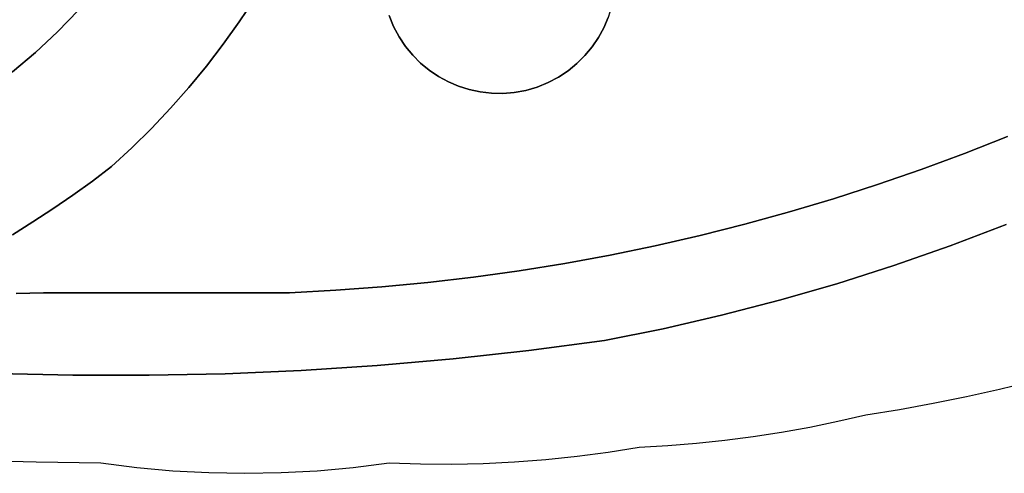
# Model space of a CAD drawing. Header units: inches. Extents: x 37.5 to 70.3, y 17.4 to 61.6.
# Tile 22 of 89: x 58.4 to 62.4, y 17.4 to 19.2. Entities that reach past the tile are written whole.
import ezdxf

# ---------------------------------------------------------------- set-up
doc = ezdxf.new("R2010")
doc.units = ezdxf.units.IN
doc.layers.add('SURFACES_FOR_SKETCHUP', color=7, linetype='Continuous')

msp = doc.modelspace()

# ---------------------------------------------------------------- linework, layer by layer
at = {"layer": 'SURFACES_FOR_SKETCHUP'}
for points, invisible_edges in [([(61.8282, 19.8514), (60.7984, 19.2988), (61.6805, 18.485)], 11), ([(61.6805, 18.485), (61.8568, 18.5418), (61.8282, 19.8514)], 10), ([(61.944, 19.8053), (61.8282, 19.8514), (61.8568, 18.5418)], 10), ([(61.8568, 18.5418), (62.0319, 18.6024), (61.944, 19.8053)], 10), ([(62.0618, 19.7645), (61.944, 19.8053), (62.0319, 18.6024)], 10), ([(62.0319, 18.6024), (62.2058, 18.6669), (62.0618, 19.7645)], 10), ([(62.1813, 19.729), (62.0618, 19.7645), (62.2058, 18.6669)], 10), ([(62.2058, 18.6669), (62.3784, 18.7352), (62.1813, 19.729)], 10), ([(62.3023, 19.699), (62.1813, 19.729), (62.3784, 18.7352)], 10), ([(62.4247, 19.6744), (62.3023, 19.699), (62.3784, 18.7352)], 10), ([(59.8969, 19.2207), (60.1345, 18.9539), (59.9175, 19.5773)], 11), ([(60.7785, 19.5274), (59.9175, 19.5773), (60.4911, 18.9332)], 11), ([(60.4911, 18.9332), (59.9175, 19.5773), (60.1345, 18.9539)], 11), ([(58.8736, 19.5289), (58.8038, 19.4289), (59.2953, 19.1949)], 10), ([(59.2953, 19.1949), (59.3567, 19.2875), (58.8736, 19.5289)], 10), ([(60.4911, 18.9332), (60.7579, 19.1708), (60.7785, 19.5274)], 11), ([(60.7579, 19.1708), (60.7754, 19.212), (60.7785, 19.5274)], 10), ([(58.5654, 19.1546), (58.6495, 19.2416), (57.8757, 19.4289)], 10), ([(57.8757, 19.4289), (57.8793, 19.3827), (58.5654, 19.1546)], 10), ([(58.8038, 19.4289), (58.729, 19.3331), (59.1634, 19.0166)], 10), ([(59.2309, 19.1046), (59.2953, 19.1949), (58.8038, 19.4289)], 10), ([(59.1634, 19.0166), (59.2309, 19.1046), (58.8038, 19.4289)], 10), ([(57.8793, 19.3827), (57.8782, 19.3369), (58.477, 19.0723)], 10), ([(58.477, 19.0723), (58.5654, 19.1546), (57.8793, 19.3827)], 10), ([(58.3844, 18.9948), (58.477, 19.0723), (57.8782, 19.3369)], 10), ([(58.729, 19.3331), (58.6495, 19.2416), (59.0929, 18.9309)], 10), ([(59.0929, 18.9309), (59.1634, 19.0166), (58.729, 19.3331)], 10), ([(59.2953, 19.1949), (59.9148, 19.1764), (59.3567, 19.2875)], 3), ([(59.8969, 19.2207), (59.3567, 19.2875), (59.9148, 19.1764)], 3), ([(60.7984, 19.2988), (60.789, 19.2548), (61.6805, 18.485)], 10), ([(60.7754, 19.212), (61.5031, 18.432), (60.789, 19.2548)], 3), ([(61.5031, 18.432), (61.6805, 18.485), (60.789, 19.2548)], 10), ([(58.6495, 19.2416), (58.5654, 19.1546), (59.0196, 18.8478)], 10), ([(59.0196, 18.8478), (59.0929, 18.9309), (58.6495, 19.2416)], 10), ([(59.8969, 19.2207), (59.9148, 19.1764), (60.0951, 18.9753)], 10), ([(60.1345, 18.9539), (59.8969, 19.2207), (60.0951, 18.9753)], 3), ([(60.7579, 19.1708), (61.5031, 18.432), (60.7754, 19.212)], 3), ([(59.2309, 19.1046), (59.9367, 19.135), (59.2953, 19.1949)], 3), ([(59.9148, 19.1764), (59.2953, 19.1949), (59.9367, 19.135)], 3), ([(60.0579, 19.0004), (59.9148, 19.1764), (60.0232, 19.0291)], 3), ([(60.0951, 18.9753), (59.9148, 19.1764), (60.0579, 19.0004)], 3), ([(59.9148, 19.1764), (59.9367, 19.135), (60.0232, 19.0291)], 10), ([(60.7579, 19.1708), (60.4911, 18.9332), (60.7365, 19.1315)], 3), ([(60.7365, 19.1315), (61.3246, 18.3829), (60.7579, 19.1708)], 3), ([(61.3246, 18.3829), (61.5031, 18.432), (60.7579, 19.1708)], 10), ([(58.5654, 19.1546), (58.477, 19.0723), (58.8644, 18.6892)], 10), ([(58.8644, 18.6892), (58.9434, 18.7672), (58.5654, 19.1546)], 10), ([(58.9434, 18.7672), (59.0196, 18.8478), (58.5654, 19.1546)], 10), ([(59.9367, 19.135), (59.2309, 19.1046), (59.9623, 19.0965)], 3), ([(59.9912, 19.0611), (60.0232, 19.0291), (59.9367, 19.135)], 10), ([(59.9367, 19.135), (59.9623, 19.0965), (59.9912, 19.0611)], 8), ([(60.4911, 18.9332), (60.5354, 18.9512), (60.7365, 19.1315)], 10), ([(60.7365, 19.1315), (60.5354, 18.9512), (60.7114, 19.0943)], 3), ([(60.7114, 19.0943), (61.3246, 18.3829), (60.7365, 19.1315)], 3), ([(59.1634, 19.0166), (59.9912, 19.0611), (59.2309, 19.1046)], 3), ([(59.9623, 19.0965), (59.2309, 19.1046), (59.9912, 19.0611)], 3), ([(60.7114, 19.0943), (60.5354, 18.9512), (60.6827, 19.0595)], 3), ([(60.6827, 19.0595), (61.1452, 18.3377), (60.7114, 19.0943)], 3), ([(61.1452, 18.3377), (61.3246, 18.3829), (60.7114, 19.0943)], 10), ([(58.477, 19.0723), (58.3844, 18.9948), (58.7827, 18.6139)], 10), ([(58.7827, 18.6139), (58.8644, 18.6892), (58.477, 19.0723)], 10), ([(59.9912, 19.0611), (59.1634, 19.0166), (59.6822, 18.1173)], 11), ([(59.9912, 19.0611), (59.6822, 18.1173), (60.0232, 19.0291)], 3), ([(60.5354, 18.9512), (60.5768, 18.9731), (60.6827, 19.0595)], 10), ([(60.6506, 19.0276), (60.6827, 19.0595), (60.5768, 18.9731)], 10), ([(60.6506, 19.0276), (61.1452, 18.3377), (60.6827, 19.0595)], 3), ([(59.0929, 18.9309), (59.4969, 18.1077), (59.1634, 19.0166)], 3), ([(59.6822, 18.1173), (59.1634, 19.0166), (59.4969, 18.1077)], 3), ([(60.0232, 19.0291), (59.6822, 18.1173), (60.0579, 19.0004)], 3), ([(60.5768, 18.9731), (60.6153, 18.9987), (60.6506, 19.0276)], 8), ([(60.6506, 19.0276), (60.6153, 18.9987), (60.9649, 18.2964)], 10), ([(60.9649, 18.2964), (61.1452, 18.3377), (60.6506, 19.0276)], 10), ([(58.3844, 18.9948), (58.2879, 18.9222), (58.6272, 18.4991)], 10), ([(58.7056, 18.5556), (58.7827, 18.6139), (58.3844, 18.9948)], 10), ([(58.6272, 18.4991), (58.7056, 18.5556), (58.3844, 18.9948)], 10), ([(59.8672, 18.131), (60.0579, 19.0004), (59.6822, 18.1173)], 3), ([(60.0951, 18.9753), (60.0579, 19.0004), (59.8672, 18.131)], 10), ([(60.1345, 18.9539), (60.0951, 18.9753), (59.8672, 18.131)], 10), ([(60.5768, 18.9731), (60.5354, 18.9512), (60.7837, 18.259)], 10), ([(60.6153, 18.9987), (60.5768, 18.9731), (60.9649, 18.2964)], 10), ([(60.7837, 18.259), (60.9649, 18.2964), (60.5768, 18.9731)], 10), ([(59.0196, 18.8478), (59.4969, 18.1077), (59.0929, 18.9309)], 3), ([(59.8672, 18.131), (60.0517, 18.1487), (60.1345, 18.9539)], 10), ([(60.1757, 18.9363), (60.1345, 18.9539), (60.0517, 18.1487)], 10), ([(60.2184, 18.9228), (60.1757, 18.9363), (60.0517, 18.1487)], 10), ([(60.1345, 18.9539), (60.1757, 18.9363), (60.4911, 18.9332)], 10), ([(60.1757, 18.9363), (60.2184, 18.9228), (60.4452, 18.9198)], 10), ([(60.4452, 18.9198), (60.4911, 18.9332), (60.1757, 18.9363)], 10), ([(60.4911, 18.9332), (60.4452, 18.9198), (60.6017, 18.2255)], 10), ([(60.5354, 18.9512), (60.4911, 18.9332), (60.7837, 18.259)], 10), ([(60.6017, 18.2255), (60.7837, 18.259), (60.4911, 18.9332)], 10), ([(58.2879, 18.9222), (58.1877, 18.8548), (58.5476, 18.4445)], 10), ([(58.5476, 18.4445), (58.6272, 18.4991), (58.2879, 18.9222)], 10), ([(60.0517, 18.1487), (60.2356, 18.1703), (60.2184, 18.9228)], 10), ([(60.2625, 18.9133), (60.2184, 18.9228), (60.2356, 18.1703)], 10), ([(60.2184, 18.9228), (60.2625, 18.9133), (60.4452, 18.9198)], 10), ([(60.3074, 18.9082), (60.2625, 18.9133), (60.2356, 18.1703)], 10), ([(60.2356, 18.1703), (60.419, 18.1959), (60.3074, 18.9082)], 10), ([(60.4452, 18.9198), (60.2625, 18.9133), (60.3991, 18.9113)], 3), ([(60.3074, 18.9082), (60.3991, 18.9113), (60.2625, 18.9133)], 3), ([(60.3074, 18.9082), (60.3531, 18.9074), (60.3991, 18.9113)], 8), ([(60.3531, 18.9074), (60.3074, 18.9082), (60.419, 18.1959)], 10), ([(60.3991, 18.9113), (60.3531, 18.9074), (60.419, 18.1959)], 10), ([(60.4452, 18.9198), (60.3991, 18.9113), (60.6017, 18.2255)], 10), ([(60.419, 18.1959), (60.6017, 18.2255), (60.3991, 18.9113)], 10), ([(58.4668, 18.3916), (58.5476, 18.4445), (58.1877, 18.8548)], 10), ([(58.3849, 18.3406), (58.4668, 18.3916), (58.1877, 18.8548)], 10), ([(58.9434, 18.7672), (59.4969, 18.1077), (59.0196, 18.8478)], 3), ([(58.9434, 18.7672), (58.8644, 18.6892), (59.4969, 18.1077)], 10), ([(62.2058, 18.6669), (62.3736, 18.3809), (62.3784, 18.7352)], 3), ([(58.8644, 18.6892), (58.7827, 18.6139), (59.4969, 18.1077)], 10), ([(62.0319, 18.6024), (62.149, 18.2956), (62.2058, 18.6669)], 3), ([(62.3736, 18.3809), (62.2058, 18.6669), (62.149, 18.2956)], 3), ([(58.7827, 18.6139), (58.7056, 18.5556), (59.4969, 18.1077)], 10), ([(61.8568, 18.5418), (62.149, 18.2956), (62.0319, 18.6024)], 3), ([(58.5091, 18.1077), (59.4969, 18.1077), (58.7056, 18.5556)], 10), ([(58.7056, 18.5556), (58.6272, 18.4991), (58.5091, 18.1077)], 10), ([(61.6805, 18.485), (61.9223, 18.2166), (61.8568, 18.5418)], 3), ([(62.149, 18.2956), (61.8568, 18.5418), (61.9223, 18.2166)], 3), ([(58.6272, 18.4991), (58.5476, 18.4445), (58.5091, 18.1077)], 10), ([(61.5031, 18.432), (61.6936, 18.1438), (61.6805, 18.485)], 3), ([(61.9223, 18.2166), (61.6805, 18.485), (61.6936, 18.1438)], 3), ([(58.5476, 18.4445), (58.4668, 18.3916), (58.5091, 18.1077)], 10), ([(61.3246, 18.3829), (61.463, 18.0773), (61.5031, 18.432)], 3), ([(61.6936, 18.1438), (61.5031, 18.432), (61.463, 18.0773)], 3), ([(58.4668, 18.3916), (58.3849, 18.3406), (58.5091, 18.1077)], 10), ([(61.1452, 18.3377), (61.2306, 18.0171), (61.3246, 18.3829)], 3), ([(61.463, 18.0773), (61.3246, 18.3829), (61.2306, 18.0171)], 3), ([(62.149, 18.2956), (62.4786, 17.753), (62.3736, 18.3809)], 3), ([(58.4001, 18.1043), (58.5091, 18.1077), (58.3849, 18.3406)], 10), ([(60.9649, 18.2964), (61.2306, 18.0171), (61.1452, 18.3377)], 3), ([(60.7837, 18.259), (60.6017, 18.2255), (60.7609, 17.9158)], 10), ([(60.7609, 17.9158), (60.9965, 17.9633), (60.7837, 18.259)], 10), ([(60.9649, 18.2964), (60.7837, 18.259), (60.9965, 17.9633)], 10), ([(61.2306, 18.0171), (60.9649, 18.2964), (60.9965, 17.9633)], 3), ([(61.9223, 18.2166), (62.2135, 17.6908), (62.149, 18.2956)], 3), ([(62.3464, 17.7206), (62.149, 18.2956), (62.2135, 17.6908)], 3), ([(62.4786, 17.753), (62.149, 18.2956), (62.3464, 17.7206)], 3), ([(60.6017, 18.2255), (60.419, 18.1959), (60.4576, 17.8757)], 10), ([(60.4576, 17.8757), (60.7609, 17.9158), (60.6017, 18.2255)], 10), ([(60.419, 18.1959), (60.2356, 18.1703), (60.4576, 17.8757)], 10), ([(61.6936, 18.1438), (61.9453, 17.6393), (61.9223, 18.2166)], 3), ([(62.2135, 17.6908), (61.9223, 18.2166), (62.0798, 17.6637)], 3), ([(62.0798, 17.6637), (61.9223, 18.2166), (61.9453, 17.6393)], 3), ([(59.8491, 17.8157), (60.1537, 17.8424), (60.0517, 18.1487)], 10), ([(60.0517, 18.1487), (59.8672, 18.131), (59.8491, 17.8157)], 10), ([(60.0517, 18.1487), (60.1537, 17.8424), (60.2356, 18.1703)], 3), ([(60.4576, 17.8757), (60.2356, 18.1703), (60.1537, 17.8424)], 3), ([(61.463, 18.0773), (61.698, 17.5915), (61.6936, 18.1438)], 3), ([(61.8102, 17.6176), (61.6936, 18.1438), (61.698, 17.5915)], 3), ([(61.9453, 17.6393), (61.6936, 18.1438), (61.8102, 17.6176)], 3), ([(58.4001, 18.1043), (58.3214, 17.7835), (58.5091, 18.1077)], 3), ([(58.6272, 17.7764), (58.5091, 18.1077), (58.3214, 17.7835)], 3), ([(58.933, 17.7762), (58.5091, 18.1077), (58.6272, 17.7764)], 3), ([(58.5091, 18.1077), (58.933, 17.7762), (59.4969, 18.1077)], 3), ([(59.2387, 17.7826), (59.4969, 18.1077), (58.933, 17.7762)], 3), ([(59.5441, 17.7958), (59.4969, 18.1077), (59.2387, 17.7826)], 3), ([(59.4969, 18.1077), (59.5441, 17.7958), (59.6822, 18.1173)], 3), ([(59.5441, 17.7958), (59.8491, 17.8157), (59.6822, 18.1173)], 10), ([(59.8672, 18.131), (59.6822, 18.1173), (59.8491, 17.8157)], 10), ([(61.463, 18.0773), (61.2306, 18.0171), (61.4721, 17.5478)], 10), ([(61.4721, 17.5478), (61.5853, 17.5683), (61.463, 18.0773)], 10), ([(61.698, 17.5915), (61.463, 18.0773), (61.5853, 17.5683)], 3), ([(61.2306, 18.0171), (60.9965, 17.9633), (61.2444, 17.5153)], 10), ([(61.3584, 17.5301), (61.4721, 17.5478), (61.2306, 18.0171)], 10), ([(61.3584, 17.5301), (61.2306, 18.0171), (61.2444, 17.5153)], 3), ([(60.7609, 17.9158), (60.9003, 17.4876), (60.9965, 17.9633)], 3), ([(60.9003, 17.4876), (61.0152, 17.494), (60.9965, 17.9633)], 10), ([(61.0152, 17.494), (61.13, 17.5032), (60.9965, 17.9633)], 10), ([(61.2444, 17.5153), (60.9965, 17.9633), (61.13, 17.5032)], 3), ([(60.4576, 17.8757), (60.651, 17.4512), (60.7609, 17.9158)], 3), ([(60.7759, 17.4677), (60.7609, 17.9158), (60.651, 17.4512)], 3), ([(60.9003, 17.4876), (60.7609, 17.9158), (60.7759, 17.4677)], 3), ([(60.4576, 17.8757), (60.1537, 17.8424), (60.4003, 17.4286)], 10), ([(60.4003, 17.4286), (60.5258, 17.4382), (60.4576, 17.8757)], 10), ([(60.5258, 17.4382), (60.651, 17.4512), (60.4576, 17.8757)], 10), ([(60.1537, 17.8424), (59.8491, 17.8157), (60.0228, 17.4208)], 10), ([(60.0228, 17.4208), (60.1487, 17.4199), (60.1537, 17.8424)], 10), ([(60.2746, 17.4225), (60.1537, 17.8424), (60.1487, 17.4199)], 3), ([(60.2746, 17.4225), (60.4003, 17.4286), (60.1537, 17.8424)], 10), ([(59.5441, 17.7958), (59.2387, 17.7826), (59.4632, 17.3855)], 10), ([(59.4632, 17.3855), (59.6081, 17.3934), (59.5441, 17.7958)], 10), ([(59.8491, 17.8157), (59.5441, 17.7958), (59.7527, 17.4066)], 10), ([(59.6081, 17.3934), (59.7527, 17.4066), (59.5441, 17.7958)], 10), ([(59.7527, 17.4066), (59.8969, 17.4251), (59.8491, 17.8157)], 10), ([(59.8969, 17.4251), (60.0228, 17.4208), (59.8491, 17.8157)], 10), ([(58.4802, 17.4283), (58.3214, 17.7835), (58.2212, 17.4357)], 3), ([(58.3214, 17.7835), (58.4802, 17.4283), (58.6272, 17.7764)], 3), ([(58.7395, 17.4251), (58.6272, 17.7764), (58.4802, 17.4283)], 3), ([(58.6272, 17.7764), (58.7395, 17.4251), (58.933, 17.7762)], 3), ([(58.7395, 17.4251), (58.8837, 17.4066), (58.933, 17.7762)], 10), ([(58.8837, 17.4066), (59.0283, 17.3934), (58.933, 17.7762)], 10), ([(59.2387, 17.7826), (58.933, 17.7762), (59.0283, 17.3934)], 10), ([(59.1732, 17.3855), (59.2387, 17.7826), (59.0283, 17.3934)], 3), ([(59.1732, 17.3855), (59.3182, 17.3828), (59.2387, 17.7826)], 10), ([(59.3182, 17.3828), (59.4632, 17.3855), (59.2387, 17.7826)], 10)]:
    msp.add_3dface(points, dxfattribs=dict(at, invisible_edges=invisible_edges))

doc.saveas('drawing.dxf')
